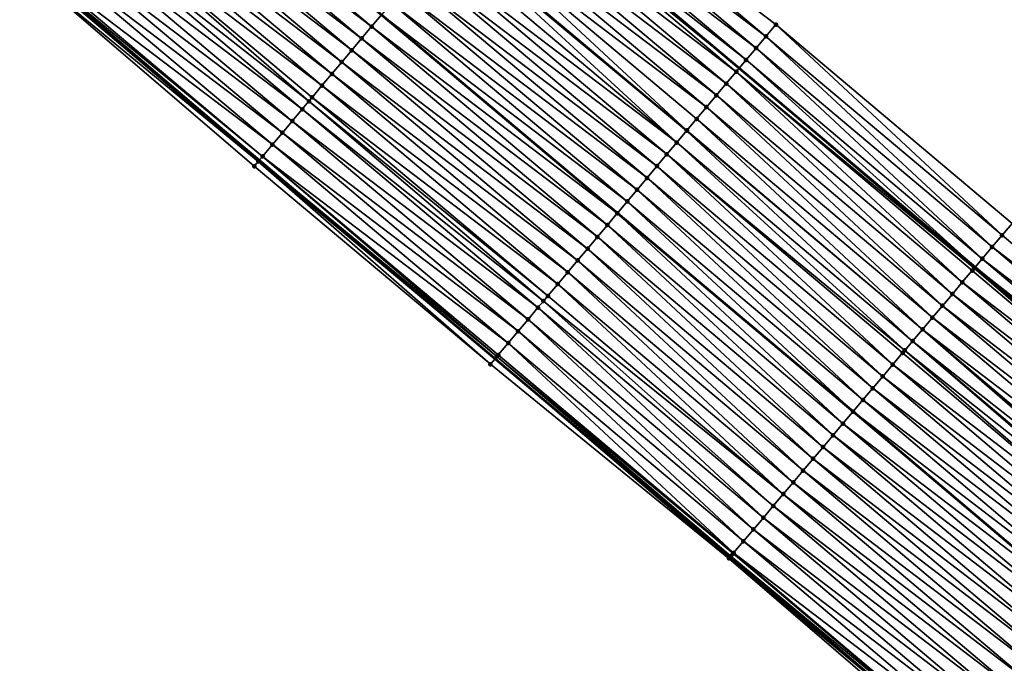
# Model space of a CAD drawing. Header units: feet. Extents: x 2017424 to 2024169, y 808042 to 818730.
# Tile 158 of 256: x 2018588 to 2018652, y 817683 to 817725. Entities that reach past the tile are written whole.
import ezdxf

# ---------------------------------------------------------------- set-up
doc = ezdxf.new("R2010")
doc.units = ezdxf.units.FT
doc.header["$MEASUREMENT"] = 0
for name, color, linetype, lineweight in [('EP_Travel Lane', 172, 'Continuous', 53), ('NB-Road Shots', 141, 'Continuous', 100), ('NB-Road X-Section', 40, 'Continuous', 13), ('STRIPING', 60, 'Continuous', 53)]:
    doc.layers.add(name, color=color, linetype=linetype, lineweight=lineweight)
doc.layers.add('I-77-MM15-17_NB-Surface-BORDER', color=7, linetype='Continuous')
doc.layers.add('I-77-MM15-17_NB-Surface-TIN', color=7, linetype='Continuous')

msp = doc.modelspace()

# ---------------------------------------------------------------- linework, layer by layer
at = {"layer": 'EP_Travel Lane'}
for points in [[(2018496.936696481, 817837.6071696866, 266.9753684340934), (2018512.241391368, 817824.7332280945, 266.807106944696), (2018527.546169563, 817811.8592164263, 266.6534598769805), (2018542.850993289, 817798.9851664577, 266.5077853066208), (2018558.155774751, 817786.1111520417, 266.3547150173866), (2018573.460615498, 817773.2370877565, 266.2120195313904), (2018588.765405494, 817760.3630661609, 266.0604411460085), (2018604.070265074, 817747.4889860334, 265.9210508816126), (2018619.374986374, 817734.6150222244, 265.7574354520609), (2018634.679751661, 817721.7410214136, 265.6015135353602), (2018649.998001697, 817708.8400729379, 265.5000534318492), (2018665.242795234, 817695.894752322, 265.3713357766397), (2018680.487801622, 817682.9492509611, 265.2869887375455), (2018695.732662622, 817670.0038730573, 265.1723295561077)], [(2018465.785743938, 817831.6481239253, 267.638219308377), (2018481.089861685, 817818.7625148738, 267.4732292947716), (2018496.394642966, 817805.8884767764, 267.3221884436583), (2018511.699385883, 817793.0144709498, 267.1644059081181), (2018527.004147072, 817780.1404497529, 267.0098376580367), (2018542.308950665, 817767.2663928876, 266.8626845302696), (2018557.613745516, 817754.3923433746, 266.7140223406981), (2018572.918583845, 817741.5182572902, 266.5729634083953), (2018588.223393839, 817728.64419504, 266.4269495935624), (2018603.528165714, 817715.7701648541, 266.2742371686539), (2018618.832957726, 817702.8961177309, 266.1250770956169), (2018634.104002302, 817690.0418228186, 265.9677095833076), (2018649.374449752, 817677.1268344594, 265.8391843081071), (2018664.644868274, 817664.2118705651, 265.7046427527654), (2018679.915244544, 817651.296942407, 265.5613112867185), (2018695.185495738, 817638.3821200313, 265.3919447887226)]]:
    msp.add_polyline3d(points, dxfattribs=at)
at = {"layer": 'I-77-MM15-17_NB-Surface-BORDER', "color": 3, "linetype": 'Continuous', "lineweight": -3}
for points in [[(2018695.161368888, 817638.3535921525, 265.3918769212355), (2018679.766550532, 817651.1211484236, 265.558469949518), (2018664.475545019, 817664.0116863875, 265.7015305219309), (2018649.173438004, 817676.8891707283, 265.8370806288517), (2018634.020787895, 817689.9433912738, 265.9713568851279), (2018618.536130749, 817702.5432937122, 266.12101004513), (2018603.202467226, 817715.3829985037, 266.2718592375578), (2018588.022472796, 817728.4053623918, 266.4248375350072), (2018572.510302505, 817741.0329839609, 266.5646788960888), (2018557.23887259, 817753.9467519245, 266.7087086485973), (2018542.033400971, 817766.9388574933, 266.8591386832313), (2018526.842092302, 817779.9478152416, 267.0082875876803), (2018511.388907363, 817792.645389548, 267.1627805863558), (2018495.964209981, 817805.376867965, 267.3140221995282), (2018480.941546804, 817818.5861882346, 267.4739461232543), (2018465.35792568, 817831.1400775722, 267.6382193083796)], [(2018513.983299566, 817826.8054902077, 266.6808012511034), (2018529.28803969, 817813.9314989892, 266.521481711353), (2018545.879775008, 817802.5884041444, 266.284219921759), (2018559.89771012, 817788.1833565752, 266.2361723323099), (2018575.202592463, 817775.3092457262, 266.1017649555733), (2018591.15085333, 817763.2006832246, 265.9075369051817), (2018606.4556794, 817750.3266197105, 265.763270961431), (2018621.116926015, 817736.687176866, 265.6436392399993), (2018637.065144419, 817724.5786500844, 265.4419519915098), (2018652.39436882, 817711.6752786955, 265.3310866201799), (2018667.019563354, 817697.9969510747, 265.2402006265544), (2018680.645252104, 817683.1354620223, 265.283357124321), (2018696.27037605, 817670.6399375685, 265.1465820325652)]]:
    msp.add_polyline3d(points, dxfattribs=at)
at = {"layer": 'I-77-MM15-17_NB-Surface-TIN', "color": 128, "linetype": 'Continuous', "lineweight": -3}
for points in [[(2018594.87132812, 817736.5497253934, 266.2202255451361), (2018610.819710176, 817724.4410609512, 266.0472312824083), (2018595.514892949, 817737.3151170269, 266.1930438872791)], [(2018595.514892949, 817737.3151170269, 266.1930438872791), (2018610.819710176, 817724.4410609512, 266.0472312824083), (2018611.463304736, 817725.2064275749, 266.0252617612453)], [(2018594.227752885, 817735.7843425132, 266.2455832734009), (2018610.176131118, 817723.6756812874, 266.0719179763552), (2018594.87132812, 817736.5497253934, 266.2202255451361)], [(2018594.87132812, 817736.5497253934, 266.2202255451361), (2018610.176131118, 817723.6756812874, 266.0719179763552), (2018610.819710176, 817724.4410609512, 266.0472312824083)], [(2018636.421665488, 817723.8131861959, 265.4841896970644), (2018621.116926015, 817736.687176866, 265.6436392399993), (2018620.473463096, 817735.921699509, 265.6886826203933)], [(2018636.421665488, 817723.8131861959, 265.4841896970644), (2018637.065144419, 817724.5786500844, 265.4419519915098), (2018621.116926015, 817736.687176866, 265.6436392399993)], [(2018593.584167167, 817735.0189684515, 266.2691034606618), (2018609.532543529, 817722.9103087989, 266.0951095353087), (2018594.227752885, 817735.7843425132, 266.2455832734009)], [(2018594.227752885, 817735.7843425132, 266.2455832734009), (2018609.532543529, 817722.9103087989, 266.0951095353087), (2018610.176131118, 817723.6756812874, 266.0719179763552)], [(2018635.778198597, 817723.04771218, 265.5285377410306), (2018620.473463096, 817735.921699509, 265.6886826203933), (2018619.829988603, 817735.1562318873, 265.7316974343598)], [(2018635.778198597, 817723.04771218, 265.5285377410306), (2018636.421665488, 817723.8131861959, 265.4841896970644), (2018620.473463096, 817735.921699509, 265.6886826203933)], [(2018592.940587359, 817734.253589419, 266.2936594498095), (2018608.88895642, 817722.144935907, 266.11838517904), (2018593.584167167, 817735.0189684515, 266.2691034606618)], [(2018593.584167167, 817735.0189684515, 266.2691034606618), (2018608.88895642, 817722.144935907, 266.11838517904), (2018609.532543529, 817722.9103087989, 266.0951095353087)], [(2018635.134729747, 817722.2822398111, 265.5725424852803), (2018619.829988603, 817735.1562318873, 265.7316974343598), (2018619.374986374, 817734.6150222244, 265.7574354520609)], [(2018635.134729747, 817722.2822398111, 265.5725424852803), (2018635.778198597, 817723.04771218, 265.5285377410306), (2018619.829988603, 817735.1562318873, 265.7316974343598)], [(2018592.297003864, 817733.4882134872, 266.3175693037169), (2018608.245376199, 817721.379557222, 266.1428679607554), (2018592.940587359, 817734.253589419, 266.2936594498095)], [(2018592.940587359, 817734.253589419, 266.2936594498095), (2018608.245376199, 817721.379557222, 266.1428679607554), (2018608.88895642, 817722.144935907, 266.11838517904)], [(2018634.491243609, 817721.5167819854, 265.6135169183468), (2018619.18647638, 817734.3907960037, 265.7680988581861), (2018618.542899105, 817733.6254148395, 265.7930982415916)], [(2018619.18647638, 817734.3907960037, 265.7680988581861), (2018634.679751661, 817721.7410214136, 265.6015135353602), (2018619.374986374, 817734.6150222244, 265.7574354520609)], [(2018634.491243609, 817721.5167819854, 265.6135169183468), (2018634.679751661, 817721.7410214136, 265.6015135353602), (2018619.18647638, 817734.3907960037, 265.7680988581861)], [(2018635.134729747, 817722.2822398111, 265.5725424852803), (2018619.374986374, 817734.6150222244, 265.7574354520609), (2018634.679751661, 817721.7410214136, 265.6015135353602)], [(2018633.847723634, 817720.7513526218, 265.6485605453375), (2018618.542899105, 817733.6254148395, 265.7930982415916), (2018617.899294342, 817732.8600567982, 265.813279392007)], [(2018633.847723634, 817720.7513526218, 265.6485605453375), (2018634.491243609, 817721.5167819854, 265.6135169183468), (2018618.542899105, 817733.6254148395, 265.7930982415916)], [(2018591.653391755, 817732.7228616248, 266.3364637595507), (2018607.601791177, 817720.6141825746, 266.1665093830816), (2018592.297003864, 817733.4882134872, 266.3175693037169)], [(2018592.297003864, 817733.4882134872, 266.3175693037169), (2018607.601791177, 817720.6141825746, 266.1665093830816), (2018608.245376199, 817721.379557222, 266.1428679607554)], [(2018591.009749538, 817731.9575350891, 266.3500807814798), (2018606.750486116, 817719.601879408, 266.1891739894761), (2018591.653391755, 817732.7228616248, 266.3364637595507)], [(2018591.653391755, 817732.7228616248, 266.3364637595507), (2018606.958174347, 817719.8488346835, 266.1845755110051), (2018607.601791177, 817720.6141825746, 266.1665093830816)], [(2018591.653391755, 817732.7228616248, 266.3364637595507), (2018606.750486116, 817719.601879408, 266.1891739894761), (2018606.958174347, 817719.8488346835, 266.1845755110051)], [(2018633.204145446, 817719.9859722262, 265.6734005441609), (2018617.899294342, 817732.8600567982, 265.813279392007), (2018617.255713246, 817732.0946788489, 265.8376088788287)], [(2018633.204145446, 817719.9859722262, 265.6734005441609), (2018633.847723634, 817720.7513526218, 265.6485605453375), (2018617.899294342, 817732.8600567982, 265.813279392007)], [(2018590.366105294, 817731.1922102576, 266.363342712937), (2018606.314530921, 817719.0835091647, 266.1979798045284), (2018591.009749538, 817731.9575350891, 266.3500807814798)], [(2018591.009749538, 817731.9575350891, 266.3500807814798), (2018606.314530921, 817719.0835091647, 266.1979798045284), (2018606.750486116, 817719.601879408, 266.1891739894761)], [(2018632.560559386, 817719.2205984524, 265.6968607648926), (2018617.255713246, 817732.0946788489, 265.8376088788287), (2018616.6121408, 817731.3292936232, 265.8634545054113)], [(2018632.560559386, 817719.2205984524, 265.6968607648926), (2018633.204145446, 817719.9859722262, 265.6734005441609), (2018617.255713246, 817732.0946788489, 265.8376088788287)], [(2018589.722483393, 817730.4268666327, 266.3805206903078), (2018605.670886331, 817718.3181846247, 266.2111802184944), (2018590.366105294, 817731.1922102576, 266.363342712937)], [(2018590.366105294, 817731.1922102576, 266.363342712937), (2018605.670886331, 817718.3181846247, 266.2111802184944), (2018606.314530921, 817719.0835091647, 266.1979798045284)], [(2018631.286101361, 817717.7049017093, 265.7492943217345), (2018616.6121408, 817731.3292936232, 265.8634545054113), (2018615.968563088, 817730.5639128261, 265.888377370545)], [(2018631.286101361, 817717.7049017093, 265.7492943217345), (2018631.916991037, 817718.4552097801, 265.7234253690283), (2018616.6121408, 817731.3292936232, 265.8634545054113)], [(2018631.916991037, 817718.4552097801, 265.7234253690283), (2018632.560559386, 817719.2205984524, 265.6968607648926), (2018616.6121408, 817731.3292936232, 265.8634545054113)], [(2018589.078902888, 817729.661488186, 266.404954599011), (2018605.02727019, 817717.5528361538, 266.2293671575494), (2018589.722483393, 817730.4268666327, 266.3805206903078)], [(2018589.722483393, 817730.4268666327, 266.3805206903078), (2018605.02727019, 817717.5528361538, 266.2293671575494), (2018605.670886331, 817718.3181846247, 266.2111802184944)], [(2018630.629822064, 817716.924459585, 265.7708974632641), (2018615.896903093, 817730.4786922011, 265.8910062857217), (2018615.324968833, 817729.7985459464, 265.9104002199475)], [(2018631.273421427, 817717.689822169, 265.749768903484), (2018615.968563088, 817730.5639128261, 265.888377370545), (2018615.896903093, 817730.4786922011, 265.8910062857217)], [(2018630.629822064, 817716.924459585, 265.7708974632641), (2018631.273421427, 817717.689822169, 265.749768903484), (2018615.896903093, 817730.4786922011, 265.8910062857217)], [(2018631.273421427, 817717.689822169, 265.749768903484), (2018631.286101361, 817717.7049017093, 265.7492943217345), (2018615.968563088, 817730.5639128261, 265.888377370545)], [(2018630.629822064, 817716.924459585, 265.7708974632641), (2018615.324968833, 817729.7985459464, 265.9104002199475), (2018614.681356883, 817729.0331939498, 265.9293218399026)], [(2018588.435307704, 817728.8961220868, 266.4268156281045), (2018604.383685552, 817716.7874611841, 266.2530757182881), (2018589.078902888, 817729.661488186, 266.404954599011)], [(2018589.078902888, 817729.661488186, 266.404954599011), (2018604.383685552, 817716.7874611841, 266.2530757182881), (2018605.02727019, 817717.5528361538, 266.2293671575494)], [(2018588.022472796, 817728.4053623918, 266.4248375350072), (2018603.464140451, 817715.6940451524, 266.2747357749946), (2018588.223393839, 817728.64419504, 266.4269495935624)], [(2018588.308853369, 817728.7457798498, 266.4278479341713), (2018588.223393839, 817728.64419504, 266.4269495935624), (2018603.528165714, 817715.7701648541, 266.2742371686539)], [(2018603.464140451, 817715.6940451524, 266.2747357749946), (2018603.528165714, 817715.7701648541, 266.2742371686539), (2018588.223393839, 817728.64419504, 266.4269495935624)], [(2018588.308853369, 817728.7457798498, 266.4278479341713), (2018603.740076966, 817716.0221063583, 266.2725868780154), (2018588.435307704, 817728.8961220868, 266.4268156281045)], [(2018588.308853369, 817728.7457798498, 266.4278479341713), (2018603.528165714, 817715.7701648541, 266.2742371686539), (2018603.740076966, 817716.0221063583, 266.2725868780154)], [(2018588.435307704, 817728.8961220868, 266.4268156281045), (2018603.740076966, 817716.0221063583, 266.2725868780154), (2018604.383685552, 817716.7874611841, 266.2530757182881)], [(2018629.986202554, 817716.159113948, 265.7884947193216), (2018614.681356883, 817729.0331939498, 265.9293218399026), (2018614.037724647, 817728.2678590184, 265.9446874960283)], [(2018629.986202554, 817716.159113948, 265.7884947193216), (2018630.629822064, 817716.924459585, 265.7708974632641), (2018614.681356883, 817729.0331939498, 265.9293218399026)], [(2018588.022472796, 817728.4053623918, 266.4248375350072), (2018603.202467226, 817715.3829985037, 266.2718592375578), (2018603.464140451, 817715.6940451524, 266.2747357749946)], [(2018629.342571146, 817715.3937783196, 265.8040064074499), (2018614.037724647, 817728.2678590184, 265.9446874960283), (2018613.394114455, 817727.5025055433, 265.9639171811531)], [(2018629.342571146, 817715.3937783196, 265.8040064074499), (2018629.986202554, 817716.159113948, 265.7884947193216), (2018614.037724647, 817728.2678590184, 265.9446874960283)], [(2018628.69896368, 817714.6284225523, 265.8237145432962), (2018613.394114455, 817727.5025055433, 265.9639171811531), (2018612.750522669, 817726.737136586, 265.9863729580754)], [(2018628.69896368, 817714.6284225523, 265.8237145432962), (2018629.342571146, 817715.3937783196, 265.8040064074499), (2018613.394114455, 817727.5025055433, 265.9639171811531)], [(2018628.055374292, 817713.8630515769, 265.8465916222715), (2018612.750522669, 817726.737136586, 265.9863729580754), (2018612.106921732, 817725.9717753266, 266.0072246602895)], [(2018628.055374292, 817713.8630515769, 265.8465916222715), (2018628.69896368, 817714.6284225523, 265.8237145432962), (2018612.750522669, 817726.737136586, 265.9863729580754)], [(2018627.411776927, 817713.097687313, 265.8680702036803), (2018612.106921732, 817725.9717753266, 266.0072246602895), (2018611.470742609, 817725.2152722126, 266.0250533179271)], [(2018627.411776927, 817713.097687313, 265.8680702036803), (2018628.055374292, 817713.8630515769, 265.8465916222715), (2018612.106921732, 817725.9717753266, 266.0072246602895)], [(2018626.768160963, 817712.3323386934, 265.8862889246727), (2018611.463304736, 817725.2064275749, 266.0252617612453), (2018610.819710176, 817724.4410609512, 266.0472312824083)], [(2018611.463304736, 817725.2064275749, 266.0252617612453), (2018626.775598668, 817712.3411831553, 265.8860783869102), (2018611.470742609, 817725.2152722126, 266.0250533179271)], [(2018626.768160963, 817712.3323386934, 265.8862889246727), (2018626.775598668, 817712.3411831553, 265.8860783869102), (2018611.463304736, 817725.2064275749, 266.0252617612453)], [(2018627.411776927, 817713.097687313, 265.8680702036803), (2018611.470742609, 817725.2152722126, 266.0250533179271), (2018626.775598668, 817712.3411831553, 265.8860783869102)], [(2018626.124556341, 817711.5669805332, 265.9064956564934), (2018610.819710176, 817724.4410609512, 266.0472312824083), (2018610.176131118, 817723.6756812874, 266.0719179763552)], [(2018626.124556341, 817711.5669805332, 265.9064956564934), (2018626.768160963, 817712.3323386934, 265.8862889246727), (2018610.819710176, 817724.4410609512, 266.0472312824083)], [(2018651.748862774, 817710.9115234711, 265.3806883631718), (2018637.065144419, 817724.5786500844, 265.4419519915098), (2018636.421665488, 817723.8131861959, 265.4841896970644)], [(2018651.748862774, 817710.9115234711, 265.3806883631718), (2018652.39436882, 817711.6752786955, 265.3310866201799), (2018637.065144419, 817724.5786500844, 265.4419519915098)], [(2018625.480975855, 817710.8016020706, 265.9309328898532), (2018610.176131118, 817723.6756812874, 266.0719179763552), (2018609.532543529, 817722.9103087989, 266.0951095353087)], [(2018625.480975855, 817710.8016020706, 265.9309328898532), (2018626.124556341, 817711.5669805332, 265.9064956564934), (2018610.176131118, 817723.6756812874, 266.0719179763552)], [(2018651.103354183, 817710.1477704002, 265.4297602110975), (2018636.421665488, 817723.8131861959, 265.4841896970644), (2018635.778198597, 817723.04771218, 265.5285377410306)], [(2018651.103354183, 817710.1477704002, 265.4297602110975), (2018651.748862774, 817710.9115234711, 265.3806883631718), (2018636.421665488, 817723.8131861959, 265.4841896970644)], [(2018624.83738326, 817710.0362337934, 265.9532477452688), (2018609.532543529, 817722.9103087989, 266.0951095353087), (2018608.88895642, 817722.144935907, 266.11838517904)], [(2018624.83738326, 817710.0362337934, 265.9532477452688), (2018625.480975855, 817710.8016020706, 265.9309328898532), (2018609.532543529, 817722.9103087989, 266.0951095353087)], [(2018650.457827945, 817709.3840322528, 265.4751594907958), (2018635.778198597, 817723.04771218, 265.5285377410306), (2018635.134729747, 817722.2822398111, 265.5725424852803)], [(2018650.457827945, 817709.3840322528, 265.4751594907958), (2018651.103354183, 817710.1477704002, 265.4297602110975), (2018635.778198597, 817723.04771218, 265.5285377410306)], [(2018624.193788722, 817709.270867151, 265.9752219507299), (2018608.88895642, 817722.144935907, 266.11838517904), (2018608.245376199, 817721.379557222, 266.1428679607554)], [(2018624.193788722, 817709.270867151, 265.9752219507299), (2018624.83738326, 817710.0362337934, 265.9532477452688), (2018608.88895642, 817722.144935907, 266.11838517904)], [(2018635.134729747, 817722.2822398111, 265.5725424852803), (2018634.679751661, 817721.7410214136, 265.6015135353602), (2018649.998001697, 817708.8400729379, 265.5000534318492)], [(2018650.457827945, 817709.3840322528, 265.4751594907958), (2018635.134729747, 817722.2822398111, 265.5725424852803), (2018649.998001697, 817708.8400729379, 265.5000534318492)], [(2018649.166571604, 817707.8567283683, 265.5235301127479), (2018634.491243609, 817721.5167819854, 265.6135169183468), (2018633.847723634, 817720.7513526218, 265.6485605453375)], [(2018649.932041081, 817708.7620437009, 265.5036243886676), (2018634.679751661, 817721.7410214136, 265.6015135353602), (2018634.491243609, 817721.5167819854, 265.6135169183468)], [(2018649.166571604, 817707.8567283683, 265.5235301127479), (2018649.812238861, 817708.6203472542, 265.5074795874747), (2018634.491243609, 817721.5167819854, 265.6135169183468)], [(2018649.812238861, 817708.6203472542, 265.5074795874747), (2018649.932041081, 817708.7620437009, 265.5036243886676), (2018634.491243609, 817721.5167819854, 265.6135169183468)], [(2018649.932041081, 817708.7620437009, 265.5036243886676), (2018649.998001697, 817708.8400729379, 265.5000534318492), (2018634.679751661, 817721.7410214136, 265.6015135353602)], [(2018623.550197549, 817708.5054976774, 265.9977860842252), (2018608.245376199, 817721.379557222, 266.1428679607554), (2018607.601791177, 817720.6141825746, 266.1665093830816)], [(2018623.550197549, 817708.5054976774, 265.9977860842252), (2018624.193788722, 817709.270867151, 265.9752219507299), (2018608.245376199, 817721.379557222, 266.1428679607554)], [(2018622.906597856, 817707.7401353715, 266.0188566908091), (2018607.601791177, 817720.6141825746, 266.1665093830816), (2018606.958174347, 817719.8488346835, 266.1845755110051)], [(2018622.906597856, 817707.7401353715, 266.0188566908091), (2018623.550197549, 817708.5054976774, 265.9977860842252), (2018607.601791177, 817720.6141825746, 266.1665093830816)], [(2018648.520918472, 817707.0930975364, 265.5425204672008), (2018633.847723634, 817720.7513526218, 265.6485605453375), (2018633.204145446, 817719.9859722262, 265.6734005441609)], [(2018648.520918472, 817707.0930975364, 265.5425204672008), (2018649.166571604, 817707.8567283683, 265.5235301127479), (2018633.847723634, 817720.7513526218, 265.6485605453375)], [(2018621.980147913, 817706.6384638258, 266.0445729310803), (2018606.750486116, 817719.601879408, 266.1891739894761), (2018606.314530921, 817719.0835091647, 266.1979798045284)], [(2018622.262995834, 817706.9747750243, 266.0395191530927), (2018606.958174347, 817719.8488346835, 266.1845755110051), (2018606.750486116, 817719.601879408, 266.1891739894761)], [(2018621.980147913, 817706.6384638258, 266.0445729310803), (2018622.262995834, 817706.9747750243, 266.0395191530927), (2018606.750486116, 817719.601879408, 266.1891739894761)], [(2018622.262995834, 817706.9747750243, 266.0395191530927), (2018622.906597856, 817707.7401353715, 266.0188566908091), (2018606.958174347, 817719.8488346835, 266.1845755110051)], [(2018647.875293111, 817706.3294432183, 265.5672904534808), (2018633.204145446, 817719.9859722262, 265.6734005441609), (2018632.560559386, 817719.2205984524, 265.6968607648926)], [(2018647.875293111, 817706.3294432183, 265.5672904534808), (2018648.520918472, 817707.0930975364, 265.5425204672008), (2018633.204145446, 817719.9859722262, 265.6734005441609)], [(2018621.619335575, 817706.2094636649, 266.0499738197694), (2018606.314530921, 817719.0835091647, 266.1979798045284), (2018605.670886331, 817718.3181846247, 266.2111802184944)], [(2018621.619335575, 817706.2094636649, 266.0499738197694), (2018621.980147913, 817706.6384638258, 266.0445729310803), (2018606.314530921, 817719.0835091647, 266.1979798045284)], [(2018647.229679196, 817705.5657792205, 265.5944425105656), (2018632.560559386, 817719.2205984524, 265.6968607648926), (2018631.916991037, 817718.4552097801, 265.7234253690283)], [(2018647.229679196, 817705.5657792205, 265.5944425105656), (2018647.875293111, 817706.3294432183, 265.5672904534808), (2018632.560559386, 817719.2205984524, 265.6968607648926)], [(2018620.975684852, 817705.4441442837, 266.0621000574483), (2018605.670886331, 817718.3181846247, 266.2111802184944), (2018605.02727019, 817717.5528361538, 266.2293671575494)], [(2018620.975684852, 817705.4441442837, 266.0621000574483), (2018621.619335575, 817706.2094636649, 266.0499738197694), (2018605.670886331, 817718.3181846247, 266.2111802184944)], [(2018646.584065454, 817704.8021150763, 265.621630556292), (2018631.916991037, 817718.4552097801, 265.7234253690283), (2018631.286101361, 817717.7049017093, 265.7492943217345)], [(2018646.584065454, 817704.8021150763, 265.621630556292), (2018647.229679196, 817705.5657792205, 265.5944425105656), (2018631.916991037, 817718.4552097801, 265.7234253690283)], [(2018645.938430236, 817704.0384690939, 265.6443492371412), (2018631.273421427, 817717.689822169, 265.749768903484), (2018630.629822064, 817716.924459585, 265.7708974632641)], [(2018646.584065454, 817704.8021150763, 265.621630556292), (2018631.286101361, 817717.7049017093, 265.7492943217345), (2018631.273421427, 817717.689822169, 265.749768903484)], [(2018645.938430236, 817704.0384690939, 265.6443492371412), (2018646.584065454, 817704.8021150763, 265.621630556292), (2018631.273421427, 817717.689822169, 265.749768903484)], [(2018620.332063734, 817704.6787999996, 266.0794153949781), (2018605.02727019, 817717.5528361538, 266.2293671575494), (2018604.383685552, 817716.7874611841, 266.2530757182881)], [(2018620.332063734, 817704.6787999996, 266.0794153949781), (2018620.975684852, 817705.4441442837, 266.0621000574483), (2018605.02727019, 817717.5528361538, 266.2293671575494)], [(2018619.688483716, 817703.9134211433, 266.103934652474), (2018604.383685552, 817716.7874611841, 266.2530757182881), (2018603.740076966, 817716.0221063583, 266.2725868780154)], [(2018619.688483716, 817703.9134211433, 266.103934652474), (2018620.332063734, 817704.6787999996, 266.0794153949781), (2018604.383685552, 817716.7874611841, 266.2530757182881)], [(2018645.425473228, 817703.431823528, 265.6551173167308), (2018630.629822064, 817716.924459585, 265.7708974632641), (2018629.986202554, 817716.159113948, 265.7884947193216)], [(2018645.425473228, 817703.431823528, 265.6551173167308), (2018645.938430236, 817704.0384690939, 265.6443492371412), (2018630.629822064, 817716.924459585, 265.7708974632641)], [(2018618.536130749, 817702.5432937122, 266.12101004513), (2018603.464140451, 817715.6940451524, 266.2747357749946), (2018603.202467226, 817715.3829985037, 266.2718592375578)], [(2018603.464140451, 817715.6940451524, 266.2747357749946), (2018618.832957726, 817702.8961177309, 266.1250770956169), (2018603.528165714, 817715.7701648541, 266.2742371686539)], [(2018618.536130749, 817702.5432937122, 266.12101004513), (2018618.832957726, 817702.8961177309, 266.1250770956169), (2018603.464140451, 817715.6940451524, 266.2747357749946)], [(2018618.959915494, 817703.0470263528, 266.1268166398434), (2018603.740076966, 817716.0221063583, 266.2725868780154), (2018603.528165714, 817715.7701648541, 266.2742371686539)], [(2018618.959915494, 817703.0470263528, 266.1268166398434), (2018603.528165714, 817715.7701648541, 266.2742371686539), (2018618.832957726, 817702.8961177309, 266.1250770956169)], [(2018618.959915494, 817703.0470263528, 266.1268166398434), (2018619.044890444, 817703.1480534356, 266.12613084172), (2018603.740076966, 817716.0221063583, 266.2725868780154)], [(2018619.044890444, 817703.1480534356, 266.12613084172), (2018619.688483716, 817703.9134211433, 266.103934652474), (2018603.740076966, 817716.0221063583, 266.2725868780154)], [(2018644.647052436, 817702.5112679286, 265.6674419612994), (2018629.986202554, 817716.159113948, 265.7884947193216), (2018629.342571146, 817715.3937783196, 265.8040064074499)], [(2018644.647052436, 817702.5112679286, 265.6674419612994), (2018645.292744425, 817703.2748658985, 265.6565385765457), (2018629.986202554, 817716.159113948, 265.7884947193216)], [(2018645.292744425, 817703.2748658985, 265.6565385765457), (2018645.425473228, 817703.431823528, 265.6551173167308), (2018629.986202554, 817716.159113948, 265.7884947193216)], [(2018644.001407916, 817701.7476298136, 265.68822458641), (2018629.342571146, 817715.3937783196, 265.8040064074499), (2018628.69896368, 817714.6284225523, 265.8237145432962)], [(2018644.001407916, 817701.7476298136, 265.68822458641), (2018644.647052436, 817702.5112679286, 265.6674419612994), (2018629.342571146, 817715.3937783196, 265.8040064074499)], [(2018643.355768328, 817700.9839875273, 265.7100336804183), (2018628.69896368, 817714.6284225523, 265.8237145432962), (2018628.055374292, 817713.8630515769, 265.8465916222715)], [(2018643.355768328, 817700.9839875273, 265.7100336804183), (2018644.001407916, 817701.7476298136, 265.68822458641), (2018628.69896368, 817714.6284225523, 265.8237145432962)], [(2018642.710121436, 817700.2203514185, 265.7303226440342), (2018628.055374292, 817713.8630515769, 265.8465916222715), (2018627.411776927, 817713.097687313, 265.8680702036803)], [(2018642.710121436, 817700.2203514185, 265.7303226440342), (2018643.355768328, 817700.9839875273, 265.7100336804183), (2018628.055374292, 817713.8630515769, 265.8465916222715)], [(2018627.411776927, 817713.097687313, 265.8680702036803), (2018626.775598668, 817712.3411831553, 265.8860783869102), (2018642.071906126, 817699.4655698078, 265.7437259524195)], [(2018642.710121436, 817700.2203514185, 265.7303226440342), (2018627.411776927, 817713.097687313, 265.8680702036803), (2018642.071906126, 817699.4655698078, 265.7437259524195)], [(2018641.418792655, 817698.6931087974, 265.763617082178), (2018626.768160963, 817712.3323386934, 265.8862889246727), (2018626.124556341, 817711.5669805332, 265.9064956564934)], [(2018642.064442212, 817699.4567426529, 265.7438827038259), (2018626.775598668, 817712.3411831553, 265.8860783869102), (2018626.768160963, 817712.3323386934, 265.8862889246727)], [(2018641.418792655, 817698.6931087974, 265.763617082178), (2018642.064442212, 817699.4567426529, 265.7438827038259), (2018626.768160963, 817712.3323386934, 265.8862889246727)], [(2018642.064442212, 817699.4567426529, 265.7438827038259), (2018642.071906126, 817699.4655698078, 265.7437259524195), (2018626.775598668, 817712.3411831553, 265.8860783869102)], [(2018640.77316317, 817697.9294579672, 265.7875287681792), (2018626.124556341, 817711.5669805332, 265.9064956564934), (2018625.480975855, 817710.8016020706, 265.9309328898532)], [(2018640.77316317, 817697.9294579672, 265.7875287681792), (2018641.418792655, 817698.6931087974, 265.763617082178), (2018626.124556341, 817711.5669805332, 265.9064956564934)], [(2018667.019563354, 817697.9969510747, 265.2402006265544), (2018652.39436882, 817711.6752786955, 265.3310866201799), (2018651.748862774, 817710.9115234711, 265.3806883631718)], [(2018640.127528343, 817697.1658116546, 265.8103286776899), (2018625.480975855, 817710.8016020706, 265.9309328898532), (2018624.83738326, 817710.0362337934, 265.9532477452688)], [(2018640.127528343, 817697.1658116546, 265.8103286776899), (2018640.77316317, 817697.9294579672, 265.7875287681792), (2018625.480975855, 817710.8016020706, 265.9309328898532)], [(2018667.019563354, 817697.9969510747, 265.2402006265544), (2018651.748862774, 817710.9115234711, 265.3806883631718), (2018651.103354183, 817710.1477704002, 265.4297602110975)], [(2018639.481874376, 817696.4021815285, 265.829145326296), (2018624.83738326, 817710.0362337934, 265.9532477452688), (2018624.193788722, 817709.270867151, 265.9752219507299)], [(2018639.481874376, 817696.4021815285, 265.829145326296), (2018640.127528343, 817697.1658116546, 265.8103286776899), (2018624.83738326, 817710.0362337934, 265.9532477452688)], [(2018666.374059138, 817697.2331943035, 265.2901827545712), (2018651.103354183, 817710.1477704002, 265.4297602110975), (2018650.457827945, 817709.3840322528, 265.4751594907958)], [(2018666.374059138, 817697.2331943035, 265.2901827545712), (2018667.019563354, 817697.9969510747, 265.2402006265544), (2018651.103354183, 817710.1477704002, 265.4297602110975)], [(2018665.72854582, 817696.4694452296, 265.3382706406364), (2018650.457827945, 817709.3840322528, 265.4751594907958), (2018649.998001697, 817708.8400729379, 265.5000534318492)], [(2018665.72854582, 817696.4694452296, 265.3382706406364), (2018666.374059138, 817697.2331943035, 265.2901827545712), (2018650.457827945, 817709.3840322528, 265.4751594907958)], [(2018638.836251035, 817695.6385255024, 265.8543356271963), (2018624.193788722, 817709.270867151, 265.9752219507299), (2018623.550197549, 817708.5054976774, 265.9977860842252)], [(2018638.836251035, 817695.6385255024, 265.8543356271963), (2018639.481874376, 817696.4021815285, 265.829145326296), (2018624.193788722, 817709.270867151, 265.9752219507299)], [(2018665.083012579, 817695.7057130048, 265.3822122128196), (2018649.932041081, 817708.7620437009, 265.5036243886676), (2018649.812238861, 817708.6203472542, 265.5074795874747)], [(2018649.932041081, 817708.7620437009, 265.5036243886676), (2018665.242795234, 817695.894752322, 265.3713357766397), (2018649.998001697, 817708.8400729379, 265.5000534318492)], [(2018665.083012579, 817695.7057130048, 265.3822122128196), (2018665.242795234, 817695.894752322, 265.3713357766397), (2018649.932041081, 817708.7620437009, 265.5036243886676)], [(2018665.72854582, 817696.4694452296, 265.3382706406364), (2018649.998001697, 817708.8400729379, 265.5000534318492), (2018665.242795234, 817695.894752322, 265.3713357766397)], [(2018638.190612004, 817694.8748827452, 265.8762606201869), (2018623.550197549, 817708.5054976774, 265.9977860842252), (2018622.906597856, 817707.7401353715, 266.0188566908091)], [(2018638.190612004, 817694.8748827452, 265.8762606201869), (2018638.836251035, 817695.6385255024, 265.8543356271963), (2018623.550197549, 817708.5054976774, 265.9977860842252)], [(2018665.083012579, 817695.7057130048, 265.3822122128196), (2018649.812238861, 817708.6203472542, 265.5074795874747), (2018649.166571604, 817707.8567283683, 265.5235301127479)], [(2018637.544933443, 817694.1112734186, 265.889958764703), (2018622.906597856, 817707.7401353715, 266.0188566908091), (2018622.262995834, 817706.9747750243, 266.0395191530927)], [(2018637.544933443, 817694.1112734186, 265.889958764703), (2018638.190612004, 817694.8748827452, 265.8762606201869), (2018622.906597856, 817707.7401353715, 266.0188566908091)], [(2018664.43741599, 817694.9420343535, 265.4129700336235), (2018649.166571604, 817707.8567283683, 265.5235301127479), (2018648.520918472, 817707.0930975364, 265.5425204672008)], [(2018664.43741599, 817694.9420343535, 265.4129700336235), (2018665.083012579, 817695.7057130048, 265.3822122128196), (2018649.166571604, 817707.8567283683, 265.5235301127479)], [(2018637.544933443, 817694.1112734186, 265.889958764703), (2018622.262995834, 817706.9747750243, 266.0395191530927), (2018621.980147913, 817706.6384638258, 266.0445729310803)], [(2018663.791765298, 817694.1784014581, 265.4324678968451), (2018648.520918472, 817707.0930975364, 265.5425204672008), (2018647.875293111, 817706.3294432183, 265.5672904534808)], [(2018663.791765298, 817694.1784014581, 265.4324678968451), (2018664.43741599, 817694.9420343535, 265.4129700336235), (2018648.520918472, 817707.0930975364, 265.5425204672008)], [(2018636.253563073, 817692.5840659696, 265.9145978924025), (2018621.619335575, 817706.2094636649, 266.0499738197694), (2018620.975684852, 817705.4441442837, 266.0621000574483)], [(2018636.899254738, 817693.3476642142, 265.9036268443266), (2018621.980147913, 817706.6384638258, 266.0445729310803), (2018621.619335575, 817706.2094636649, 266.0499738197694)], [(2018636.253563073, 817692.5840659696, 265.9145978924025), (2018636.899254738, 817693.3476642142, 265.9036268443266), (2018621.619335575, 817706.2094636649, 266.0499738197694)], [(2018636.899254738, 817693.3476642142, 265.9036268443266), (2018637.544933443, 817694.1112734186, 265.889958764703), (2018621.980147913, 817706.6384638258, 266.0445729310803)], [(2018663.146115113, 817693.4147681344, 265.4520711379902), (2018647.875293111, 817706.3294432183, 265.5672904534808), (2018647.229679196, 817705.5657792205, 265.5944425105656)], [(2018663.146115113, 817693.4147681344, 265.4520711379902), (2018663.791765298, 817694.1784014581, 265.4324678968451), (2018647.875293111, 817706.3294432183, 265.5672904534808)], [(2018662.500491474, 817692.65111236, 265.4771992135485), (2018647.229679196, 817705.5657792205, 265.5944425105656), (2018646.584065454, 817704.8021150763, 265.621630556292)], [(2018662.500491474, 817692.65111236, 265.4771992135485), (2018663.146115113, 817693.4147681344, 265.4520711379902), (2018647.229679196, 817705.5657792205, 265.5944425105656)], [(2018635.607893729, 817691.820448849, 265.9302140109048), (2018620.975684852, 817705.4441442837, 266.0621000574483), (2018620.332063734, 817704.6787999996, 266.0794153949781)], [(2018635.607893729, 817691.820448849, 265.9302140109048), (2018636.253563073, 817692.5840659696, 265.9145978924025), (2018620.975684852, 817705.4441442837, 266.0621000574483)], [(2018634.962253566, 817691.0568070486, 265.9519035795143), (2018620.332063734, 817704.6787999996, 266.0794153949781), (2018619.688483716, 817703.9134211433, 266.103934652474)], [(2018634.962253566, 817691.0568070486, 265.9519035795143), (2018635.607893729, 817691.820448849, 265.9302140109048), (2018620.332063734, 817704.6787999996, 266.0794153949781)], [(2018661.67453619, 817691.6741239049, 265.512734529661), (2018646.584065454, 817704.8021150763, 265.621630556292), (2018645.938430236, 817704.0384690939, 265.6443492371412)], [(2018661.67453619, 817691.6741239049, 265.512734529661), (2018661.854883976, 817691.8874429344, 265.505686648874), (2018646.584065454, 817704.8021150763, 265.621630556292)], [(2018661.854883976, 817691.8874429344, 265.505686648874), (2018662.500491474, 817692.65111236, 265.4771992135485), (2018646.584065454, 817704.8021150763, 265.621630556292)], [(2018634.31659289, 817690.2931825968, 265.9693238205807), (2018619.688483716, 817703.9134211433, 266.103934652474), (2018619.044890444, 817703.1480534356, 266.12613084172)], [(2018634.31659289, 817690.2931825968, 265.9693238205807), (2018634.962253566, 817691.0568070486, 265.9519035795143), (2018619.688483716, 817703.9134211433, 266.103934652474)], [(2018661.105487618, 817691.0011215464, 265.5267769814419), (2018645.938430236, 817704.0384690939, 265.6443492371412), (2018645.425473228, 817703.431823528, 265.6551173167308)], [(2018661.105487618, 817691.0011215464, 265.5267769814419), (2018661.209231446, 817691.1238115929, 265.5248021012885), (2018645.938430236, 817704.0384690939, 265.6443492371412)], [(2018661.209231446, 817691.1238115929, 265.5248021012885), (2018661.67453619, 817691.6741239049, 265.512734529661), (2018645.938430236, 817704.0384690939, 265.6443492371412)], [(2018634.1452838, 817690.0906533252, 265.9659002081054), (2018618.959915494, 817703.0470263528, 266.1268166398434), (2018618.832957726, 817702.8961177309, 266.1250770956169)], [(2018634.282850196, 817690.2532824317, 265.9694746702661), (2018619.044890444, 817703.1480534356, 266.12613084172), (2018618.959915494, 817703.0470263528, 266.1268166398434)], [(2018634.1452838, 817690.0906533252, 265.9659002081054), (2018634.282850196, 817690.2532824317, 265.9694746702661), (2018618.959915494, 817703.0470263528, 266.1268166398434)], [(2018634.282850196, 817690.2532824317, 265.9694746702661), (2018634.31659289, 817690.2931825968, 265.9693238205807), (2018619.044890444, 817703.1480534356, 266.12613084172)], [(2018660.563538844, 817690.3602141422, 265.5355774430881), (2018645.292744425, 817703.2748658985, 265.6565385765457), (2018644.647052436, 817702.5112679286, 265.6674419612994)], [(2018660.563538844, 817690.3602141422, 265.5355774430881), (2018645.425473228, 817703.431823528, 265.6551173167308), (2018645.292744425, 817703.2748658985, 265.6565385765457)], [(2018660.563538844, 817690.3602141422, 265.5355774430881), (2018661.105487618, 817691.0011215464, 265.5267769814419), (2018645.425473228, 817703.431823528, 265.6551173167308)], [(2018634.020787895, 817689.9433912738, 265.9713568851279), (2018618.832957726, 817702.8961177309, 266.1250770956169), (2018618.536130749, 817702.5432937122, 266.12101004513)], [(2018634.1452838, 817690.0906533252, 265.9659002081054), (2018618.832957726, 817702.8961177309, 266.1250770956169), (2018634.104002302, 817690.0418228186, 265.9677095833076)], [(2018634.020787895, 817689.9433912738, 265.9713568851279), (2018634.104002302, 817690.0418228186, 265.9677095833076), (2018618.832957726, 817702.8961177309, 266.1250770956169)], [(2018659.917856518, 817689.5966079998, 265.5484917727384), (2018644.647052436, 817702.5112679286, 265.6674419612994), (2018644.001407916, 817701.7476298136, 265.68822458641)], [(2018659.917856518, 817689.5966079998, 265.5484917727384), (2018660.563538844, 817690.3602141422, 265.5355774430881), (2018644.647052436, 817702.5112679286, 265.6674419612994)], [(2018659.272188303, 817688.8329899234, 265.5643428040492), (2018644.001407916, 817701.7476298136, 265.68822458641), (2018643.355768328, 817700.9839875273, 265.7100336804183)], [(2018659.272188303, 817688.8329899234, 265.5643428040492), (2018659.917856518, 817689.5966079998, 265.5484917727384), (2018644.001407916, 817701.7476298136, 265.68822458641)], [(2018658.62653505, 817688.069359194, 265.5833076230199), (2018643.355768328, 817700.9839875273, 265.7100336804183), (2018642.710121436, 817700.2203514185, 265.7303226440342)], [(2018658.62653505, 817688.069359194, 265.5833076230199), (2018659.272188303, 817688.8329899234, 265.5643428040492), (2018643.355768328, 817700.9839875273, 265.7100336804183)], [(2018657.980892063, 817687.3057197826, 265.6044090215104), (2018642.710121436, 817700.2203514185, 265.7303226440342), (2018642.071906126, 817699.4655698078, 265.7437259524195)], [(2018657.980892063, 817687.3057197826, 265.6044090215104), (2018658.62653505, 817688.069359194, 265.5833076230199), (2018642.710121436, 817700.2203514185, 265.7303226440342)], [(2018657.335220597, 817686.5421044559, 265.619583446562), (2018642.064442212, 817699.4567426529, 265.7438827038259), (2018641.418792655, 817698.6931087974, 265.763617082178)], [(2018642.064442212, 817699.4567426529, 265.7438827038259), (2018657.342684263, 817686.5509314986, 265.619408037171), (2018642.071906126, 817699.4655698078, 265.7437259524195)], [(2018657.335220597, 817686.5421044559, 265.619583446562), (2018657.342684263, 817686.5509314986, 265.619408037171), (2018642.064442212, 817699.4567426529, 265.7438827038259)], [(2018657.980892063, 817687.3057197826, 265.6044090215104), (2018642.071906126, 817699.4655698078, 265.7437259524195), (2018657.342684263, 817686.5509314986, 265.619408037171)], [(2018656.689589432, 817685.7784550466, 265.6431451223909), (2018641.418792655, 817698.6931087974, 265.763617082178), (2018640.77316317, 817697.9294579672, 265.7875287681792)], [(2018656.689589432, 817685.7784550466, 265.6431451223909), (2018657.335220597, 817686.5421044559, 265.619583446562), (2018641.418792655, 817698.6931087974, 265.763617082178)], [(2018656.043960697, 817685.0148035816, 265.667212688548), (2018640.77316317, 817697.9294579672, 265.7875287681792), (2018640.127528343, 817697.1658116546, 265.8103286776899)], [(2018656.043960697, 817685.0148035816, 265.667212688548), (2018656.689589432, 817685.7784550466, 265.6431451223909), (2018640.77316317, 817697.9294579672, 265.7875287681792)], [(2018655.398307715, 817684.2511726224, 265.6862340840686), (2018640.127528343, 817697.1658116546, 265.8103286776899), (2018639.481874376, 817696.4021815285, 265.829145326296)], [(2018655.398307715, 817684.2511726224, 265.6862340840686), (2018656.043960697, 817685.0148035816, 265.667212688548), (2018640.127528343, 817697.1658116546, 265.8103286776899)], [(2018654.752647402, 817683.4875478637, 265.7037295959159), (2018639.481874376, 817696.4021815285, 265.829145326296), (2018638.836251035, 817695.6385255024, 265.8543356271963)], [(2018654.752647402, 817683.4875478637, 265.7037295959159), (2018655.398307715, 817684.2511726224, 265.6862340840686), (2018639.481874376, 817696.4021815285, 265.829145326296)], [(2018654.107019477, 817682.7238957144, 265.7279655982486), (2018638.836251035, 817695.6385255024, 265.8543356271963), (2018638.190612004, 817694.8748827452, 265.8762606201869)], [(2018654.107019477, 817682.7238957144, 265.7279655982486), (2018654.752647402, 817683.4875478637, 265.7037295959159), (2018638.836251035, 817695.6385255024, 265.8543356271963)], [(2018653.461404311, 817681.960232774, 265.7548571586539), (2018638.190612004, 817694.8748827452, 265.8762606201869), (2018637.544933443, 817694.1112734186, 265.889958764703)], [(2018653.461404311, 817681.960232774, 265.7548571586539), (2018654.107019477, 817682.7238957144, 265.7279655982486), (2018638.190612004, 817694.8748827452, 265.8762606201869)], [(2018652.815731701, 817681.1966184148, 265.769793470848), (2018637.544933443, 817694.1112734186, 265.889958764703), (2018636.899254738, 817693.3476642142, 265.9036268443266)], [(2018652.815731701, 817681.1966184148, 265.769793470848), (2018653.461404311, 817681.960232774, 265.7548571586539), (2018637.544933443, 817694.1112734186, 265.889958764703)], [(2018652.170020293, 817680.4330368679, 265.7766551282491), (2018636.899254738, 817693.3476642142, 265.9036268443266), (2018636.253563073, 817692.5840659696, 265.9145978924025)], [(2018652.170020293, 817680.4330368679, 265.7766551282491), (2018652.815731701, 817681.1966184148, 265.769793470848), (2018636.899254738, 817693.3476642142, 265.9036268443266)], [(2018651.52432759, 817679.6694395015, 265.7874096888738), (2018636.253563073, 817692.5840659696, 265.9145978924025), (2018635.607893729, 817691.820448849, 265.9302140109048)], [(2018651.52432759, 817679.6694395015, 265.7874096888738), (2018652.170020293, 817680.4330368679, 265.7766551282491), (2018636.253563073, 817692.5840659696, 265.9145978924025)], [(2018650.878652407, 817678.9058273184, 265.8018105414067), (2018635.607893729, 817691.820448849, 265.9302140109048), (2018634.962253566, 817691.0568070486, 265.9519035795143)], [(2018650.878652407, 817678.9058273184, 265.8018105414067), (2018651.52432759, 817679.6694395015, 265.7874096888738), (2018635.607893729, 817691.820448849, 265.9302140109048)], [(2018650.233016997, 817678.1421814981, 265.8244890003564), (2018634.962253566, 817691.0568070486, 265.9519035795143), (2018634.31659289, 817690.2931825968, 265.9693238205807)], [(2018650.233016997, 817678.1421814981, 265.8244890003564), (2018650.878652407, 817678.9058273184, 265.8018105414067), (2018634.962253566, 817691.0568070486, 265.9519035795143)], [(2018649.53987024, 817677.3224173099, 265.8409155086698), (2018634.282850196, 817690.2532824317, 265.9694746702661), (2018634.1452838, 817690.0906533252, 265.9659002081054)], [(2018649.587351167, 817677.3785614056, 265.8408362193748), (2018634.31659289, 817690.2931825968, 265.9693238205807), (2018634.282850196, 817690.2532824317, 265.9694746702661)], [(2018649.53987024, 817677.3224173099, 265.8409155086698), (2018649.587351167, 817677.3785614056, 265.8408362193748), (2018634.282850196, 817690.2532824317, 265.9694746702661)], [(2018649.587351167, 817677.3785614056, 265.8408362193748), (2018650.233016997, 817678.1421814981, 265.8244890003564), (2018634.31659289, 817690.2931825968, 265.9693238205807)], [(2018634.020787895, 817689.9433912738, 265.9713568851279), (2018649.374449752, 817677.1268344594, 265.8391843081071), (2018634.104002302, 817690.0418228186, 265.9677095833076)], [(2018649.173438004, 817676.8891707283, 265.8370806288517), (2018649.374449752, 817677.1268344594, 265.8391843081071), (2018634.020787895, 817689.9433912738, 265.9713568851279)], [(2018634.1452838, 817690.0906533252, 265.9659002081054), (2018634.104002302, 817690.0418228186, 265.9677095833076), (2018649.374449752, 817677.1268344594, 265.8391843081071)], [(2018649.53987024, 817677.3224173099, 265.8409155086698), (2018634.1452838, 817690.0906533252, 265.9659002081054), (2018649.374449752, 817677.1268344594, 265.8391843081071)]]:
    msp.add_3dface(points, dxfattribs=at)
at = {"layer": 'NB-Road Shots', "lineweight": 100}
for p in [(2018610.819710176, 817724.4410609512, 266.0472312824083), (2018637.065144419, 817724.5786500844, 265.4419519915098), (2018610.176131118, 817723.6756812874, 266.0719179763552), (2018636.421665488, 817723.8131861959, 265.4841896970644), (2018609.532543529, 817722.9103087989, 266.0951095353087), (2018635.778198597, 817723.04771218, 265.5285377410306), (2018608.88895642, 817722.144935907, 266.11838517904), (2018635.134729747, 817722.2822398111, 265.5725424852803), (2018634.491243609, 817721.5167819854, 265.6135169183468), (2018608.245376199, 817721.379557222, 266.1428679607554), (2018607.601791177, 817720.6141825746, 266.1665093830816), (2018633.847723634, 817720.7513526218, 265.6485605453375), (2018606.750486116, 817719.601879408, 266.1891739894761), (2018606.958174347, 817719.8488346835, 266.1845755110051), (2018633.204145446, 817719.9859722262, 265.6734005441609), (2018606.314530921, 817719.0835091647, 266.1979798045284), (2018632.560559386, 817719.2205984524, 265.6968607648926), (2018605.670886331, 817718.3181846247, 266.2111802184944), (2018631.916991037, 817718.4552097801, 265.7234253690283), (2018631.273421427, 817717.689822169, 265.749768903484), (2018631.286101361, 817717.7049017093, 265.7492943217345), (2018605.02727019, 817717.5528361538, 266.2293671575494), (2018604.383685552, 817716.7874611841, 266.2530757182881), (2018630.629822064, 817716.924459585, 265.7708974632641), (2018603.464140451, 817715.6940451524, 266.2747357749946), (2018603.740076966, 817716.0221063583, 266.2725868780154), (2018629.986202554, 817716.159113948, 265.7884947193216), (2018603.202467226, 817715.3829985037, 266.2718592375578), (2018629.342571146, 817715.3937783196, 265.8040064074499), (2018628.69896368, 817714.6284225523, 265.8237145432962), (2018628.055374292, 817713.8630515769, 265.8465916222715), (2018627.411776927, 817713.097687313, 265.8680702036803), (2018626.768160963, 817712.3323386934, 265.8862889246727), (2018626.124556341, 817711.5669805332, 265.9064956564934), (2018625.480975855, 817710.8016020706, 265.9309328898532), (2018651.748862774, 817710.9115234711, 265.3806883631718), (2018624.83738326, 817710.0362337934, 265.9532477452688), (2018651.103354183, 817710.1477704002, 265.4297602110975), (2018650.457827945, 817709.3840322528, 265.4751594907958), (2018624.193788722, 817709.270867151, 265.9752219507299), (2018649.932041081, 817708.7620437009, 265.5036243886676), (2018623.550197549, 817708.5054976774, 265.9977860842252), (2018649.812238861, 817708.6203472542, 265.5074795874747), (2018622.906597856, 817707.7401353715, 266.0188566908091), (2018649.166571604, 817707.8567283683, 265.5235301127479), (2018622.262995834, 817706.9747750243, 266.0395191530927), (2018648.520918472, 817707.0930975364, 265.5425204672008), (2018621.619335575, 817706.2094636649, 266.0499738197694), (2018621.980147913, 817706.6384638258, 266.0445729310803), (2018647.875293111, 817706.3294432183, 265.5672904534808), (2018647.229679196, 817705.5657792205, 265.5944425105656), (2018620.975684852, 817705.4441442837, 266.0621000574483), (2018620.332063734, 817704.6787999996, 266.0794153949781), (2018646.584065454, 817704.8021150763, 265.621630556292), (2018619.688483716, 817703.9134211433, 266.103934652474), (2018645.938430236, 817704.0384690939, 265.6443492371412), (2018618.959915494, 817703.0470263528, 266.1268166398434), (2018619.044890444, 817703.1480534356, 266.12613084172), (2018645.292744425, 817703.2748658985, 265.6565385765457), (2018645.425473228, 817703.431823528, 265.6551173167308), (2018618.536130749, 817702.5432937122, 266.12101004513), (2018644.647052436, 817702.5112679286, 265.6674419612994), (2018644.001407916, 817701.7476298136, 265.68822458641), (2018643.355768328, 817700.9839875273, 265.7100336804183), (2018642.710121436, 817700.2203514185, 265.7303226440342), (2018642.064442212, 817699.4567426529, 265.7438827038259), (2018641.418792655, 817698.6931087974, 265.763617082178), (2018640.77316317, 817697.9294579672, 265.7875287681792), (2018640.127528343, 817697.1658116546, 265.8103286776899), (2018639.481874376, 817696.4021815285, 265.829145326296), (2018638.836251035, 817695.6385255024, 265.8543356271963), (2018638.190612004, 817694.8748827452, 265.8762606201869), (2018637.544933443, 817694.1112734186, 265.889958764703), (2018636.899254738, 817693.3476642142, 265.9036268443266), (2018636.253563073, 817692.5840659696, 265.9145978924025), (2018635.607893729, 817691.820448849, 265.9302140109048), (2018634.962253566, 817691.0568070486, 265.9519035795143), (2018634.282850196, 817690.2532824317, 265.9694746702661), (2018634.282850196, 817690.2532824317, 265.9694746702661), (2018634.31659289, 817690.2931825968, 265.9693238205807), (2018634.020787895, 817689.9433912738, 265.9713568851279), (2018634.020787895, 817689.9433912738, 265.9713568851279), (2018634.1452838, 817690.0906533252, 265.9659002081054), (2018634.1452838, 817690.0906533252, 265.9659002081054)]:
    msp.add_point(p, dxfattribs=at)
at = {"layer": 'NB-Road X-Section', "extrusion": (-0.7652399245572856, 0.6437020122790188, 0.007455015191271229), "elevation": -1018348.739798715, "flags": 128}
msp.add_lwpolyline([(-1925208.735445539, 7857.66732126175), (-1925207.735445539, 7857.712365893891), (-1925206.735445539, 7857.755381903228), (-1925205.735445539, 7857.791784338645), (-1925204.735445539, 7857.816784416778), (-1925203.735445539, 7857.836966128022), (-1925202.735445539, 7857.861296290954), (-1925201.735445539, 7857.887142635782), (-1925200.735445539, 7857.912066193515), (-1925200.624100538, 7857.91469518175), (-1925199.735445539, 7857.934089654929), (-1925198.735445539, 7857.953011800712), (-1925197.735445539, 7857.968377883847), (-1925196.735445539, 7857.98760810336), (-1925195.735445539, 7858.01006450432), (-1925194.735445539, 7858.030916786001), (-1925193.735445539, 7858.048954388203), (-1925192.735445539, 7858.070924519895), (-1925191.735445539, 7858.095611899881), (-1925190.735445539, 7858.118804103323), (-1925189.735445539, 7858.142080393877), (-1925188.735445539, 7858.166563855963), (-1925187.735445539, 7858.19020593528), (-1925186.735445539, 7858.208272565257), (-1925186.412767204, 7858.212871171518), (-1925185.735445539, 7858.221677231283), (-1925184.735445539, 7858.234878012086), (-1925183.735445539, 7858.25306545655), (-1925182.735445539, 7858.276774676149), (-1925181.73544554, 7858.296286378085), (-1925181.306767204, 7858.298435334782), (-1925180.900291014, 7858.295558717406)], dxfattribs=at)
at = {"layer": 'NB-Road X-Section', "extrusion": (-0.7652399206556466, 0.6437020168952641, 0.007455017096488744), "elevation": -1018368.728147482, "flags": 128}
msp.add_lwpolyline([(-1925209.741601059, 7857.616586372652), (-1925208.74160106, 7857.658825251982), (-1925207.74160106, 7857.703174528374), (-1925206.74160106, 7857.747180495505), (-1925205.74160106, 7857.788156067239), (-1925204.74160106, 7857.823200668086), (-1925203.74160106, 7857.848041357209), (-1925202.74160106, 7857.871502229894), (-1925201.741601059, 7857.898067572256), (-1925200.761303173, 7857.923937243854), (-1925200.74160106, 7857.924411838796), (-1925199.741601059, 7857.945540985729), (-1925198.741601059, 7857.963138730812), (-1925197.741601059, 7857.978650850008), (-1925196.74160106, 7857.998359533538), (-1925195.741601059, 7858.021237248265), (-1925194.74160106, 7858.042716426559), (-1925193.741601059, 7858.060935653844), (-1925192.74160106, 7858.081142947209), (-1925191.74160106, 7858.105580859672), (-1925190.74160106, 7858.127896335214), (-1925189.74160106, 7858.149871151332), (-1925188.741601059, 7858.17243591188), (-1925187.74160106, 7858.193507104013), (-1925186.74160106, 7858.2141701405), (-1925186.302160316, 7858.219224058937), (-1925185.74160106, 7858.224625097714), (-1925184.74160106, 7858.236751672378), (-1925183.74160106, 7858.254067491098), (-1925182.74160106, 7858.278587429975), (-1925181.74160106, 7858.30078423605), (-1925181.609588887, 7858.301470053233), (-1925180.951303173, 7858.295663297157)], dxfattribs=at)
at = {"layer": 'NB-Road X-Section', "extrusion": (-0.7635385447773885, 0.645731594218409, 0.006292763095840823), "elevation": -1013294.978253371, "flags": 128}
msp.add_lwpolyline([(-1927871.724989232, 6642.528120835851), (-1927871.917824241, 6642.522664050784), (-1927872.130833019, 6642.52623858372), (-1927872.130833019, 6642.52623858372), (-1927872.183088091, 6642.526087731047), (-1927873.183088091, 6642.508667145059), (-1927874.183088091, 6642.486977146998), (-1927875.183088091, 6642.471360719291), (-1927876.183088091, 6642.460389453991), (-1927877.183088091, 6642.446721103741), (-1927878.183088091, 6642.433022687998), (-1927879.183088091, 6642.411097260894), (-1927880.183088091, 6642.385906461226), (-1927881.183088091, 6642.367089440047), (-1927882.183088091, 6642.344289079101), (-1927883.183088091, 6642.320376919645), (-1927884.183088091, 6642.300642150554), (-1927885.183088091, 6642.287081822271), (-1927886.183088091, 6642.266792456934), (-1927887.183088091, 6642.244982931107), (-1927888.183088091, 6642.2241998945), (-1927889.183088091, 6642.213296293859), (-1927889.388642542, 6642.211875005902), (-1927890.183088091, 6642.201106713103), (-1927891.183088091, 6642.178387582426), (-1927892.183088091, 6642.151198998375), (-1927893.183088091, 6642.124046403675), (-1927894.183088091, 6642.099275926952), (-1927895.183088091, 6642.080285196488), (-1927896.183088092, 6642.064234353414), (-1927896.368642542, 6642.060379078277), (-1927897.183088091, 6642.031913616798), (-1927898.183088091, 6641.986513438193), (-1927899.183088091, 6641.937440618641), (-1927900.183088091, 6641.887837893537)], dxfattribs=at)
at = {"layer": 'NB-Road X-Section', "extrusion": (-0.7635385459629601, 0.6457315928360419, 0.006292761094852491), "elevation": -1013314.981777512, "flags": 128}
msp.add_lwpolyline([(-1927899.181242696, 6641.920802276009), (-1927898.181242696, 6641.970785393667), (-1927897.181242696, 6642.01887423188), (-1927896.181242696, 6642.062816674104), (-1927895.181242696, 6642.093575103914), (-1927894.181242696, 6642.113073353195), (-1927893.181242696, 6642.132676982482), (-1927892.181242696, 6642.157805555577), (-1927891.181242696, 6642.186293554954), (-1927890.9019036, 6642.193341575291), (-1927890.181242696, 6642.205409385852), (-1927890.020570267, 6642.207384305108), (-1927889.181242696, 6642.216184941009), (-1927888.181242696, 6642.229099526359), (-1927887.181242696, 6642.24495087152), (-1927886.181242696, 6642.263916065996), (-1927885.181242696, 6642.285017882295), (-1927884.181242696, 6642.3001926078), (-1927883.181242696, 6642.323754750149), (-1927882.181242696, 6642.347822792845), (-1927881.181242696, 6642.366844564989), (-1927880.181242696, 6642.384340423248), (-1927879.181242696, 6642.408576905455), (-1927878.181242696, 6642.435468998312), (-1927877.181242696, 6642.450405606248), (-1927876.181242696, 6642.457267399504), (-1927875.181242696, 6642.468022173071), (-1927874.181242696, 6642.482423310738), (-1927873.181242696, 6642.505102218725), (-1927872.181242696, 6642.52144976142), (-1927872.107713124, 6642.521529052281), (-1927871.540284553, 6642.517694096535)], dxfattribs=at)
at = {"layer": 'STRIPING'}
msp.add_polyline3d([(2018489.032405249, 817828.2075547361, 267.2264520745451), (2018504.33717199, 817815.3335408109, 267.0718216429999), (2018519.641946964, 817802.4595199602, 266.9186319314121), (2018534.946704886, 817789.5855134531, 266.7624549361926), (2018550.251492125, 817776.7114822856, 266.6114142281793), (2018565.556349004, 817763.8373925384, 266.4725830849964), (2018580.861143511, 817750.9633552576, 266.322817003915), (2018596.165919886, 817738.0893332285, 266.1698744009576), (2018611.470742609, 817725.2152722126, 266.0250533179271), (2018626.775598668, 817712.3411831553, 265.8860783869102), (2018642.071906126, 817699.4655698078, 265.7437259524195), (2018657.342684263, 817686.5509314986, 265.619408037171), (2018672.613508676, 817673.6362540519, 265.5047217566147), (2018687.88435462, 817660.7215583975, 265.3945168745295)], dxfattribs=at)

doc.saveas('drawing.dxf')
